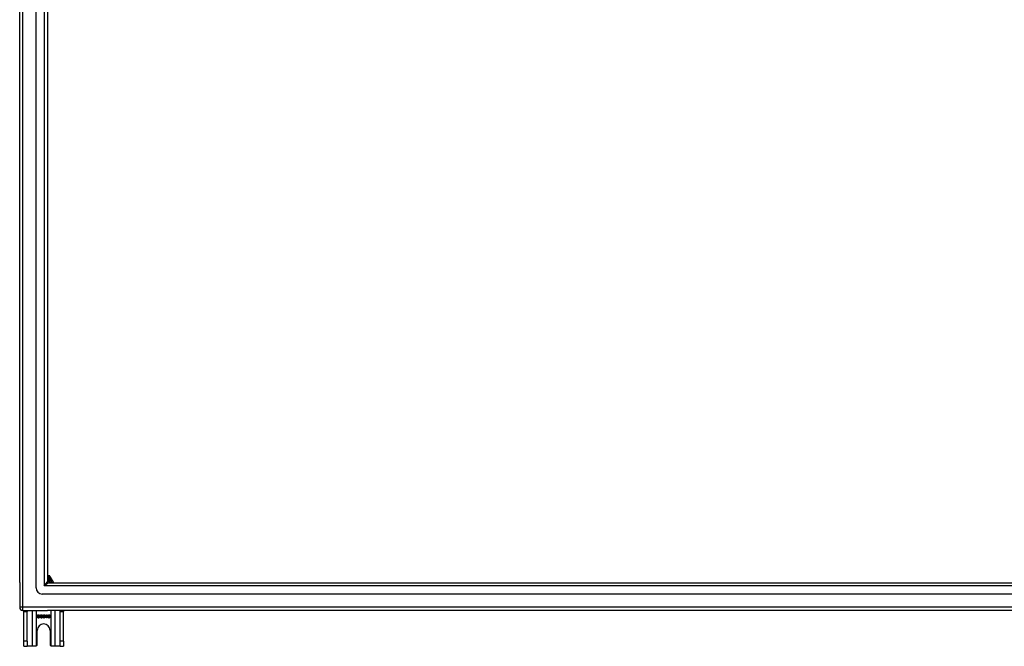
# Model space of a CAD drawing. Header units: inches. Extents: x 88 to 220, y 60 to 100.
# Tile 1 of 30: x 88 to 119, y 60 to 80. Entities that reach past the tile are written whole.
import ezdxf

# ---------------------------------------------------------------- set-up
doc = ezdxf.new("R2010")
doc.units = ezdxf.units.IN
doc.header["$MEASUREMENT"] = 0
doc.layers.add('Visible Edges(ANSI)', color=7, linetype='Continuous', lineweight=25)
doc.layers.add('Visible Tangent Edges(ANSI)', color=7, linetype='Continuous', lineweight=25)

msp = doc.modelspace()

# ---------------------------------------------------------------- linework, layer by layer
at = {"layer": 'Visible Edges(ANSI)'}
for p, q in [((88.099, 62.309), (88.099, 97.561)), ((88.61, 62.144), (88.61, 97.726)), ((88.965, 97.538), (88.965, 62.332)), ((88.099, 62.309), (88.099, 61.534)), ((88.993, 62.518), (88.965, 62.518)), ((89.029, 62.518), (88.993, 62.518)), ((88.996, 62.301), (153.202, 62.301)), ((89.065, 62.476), (89.046, 62.508)), ((89.166, 62.301), (89.065, 62.476)), ((153.39, 61.947), (88.807, 61.947)), ((88.198, 61.435), (88.965, 61.435)), ((88.224, 61.404), (88.224, 61.435)), ((88.224, 60.466), (88.224, 61.404)), ((88.329, 61.435), (88.329, 61.404)), ((88.329, 60.466), (88.329, 61.404)), ((154, 61.435), (88.965, 61.435)), ((89.369, 61.404), (89.369, 61.435)), ((89.369, 60.466), (89.369, 61.404)), ((89.474, 61.435), (89.474, 61.404)), ((89.474, 60.466), (89.474, 61.404)), ((88.645, 61.23), (88.658, 61.231)), ((88.722, 61.269), (88.709, 61.268)), ((88.738, 61.23), (88.751, 61.231)), ((88.815, 61.269), (88.802, 61.268)), ((88.831, 61.224), (88.844, 61.226)), ((88.845, 61.27), (88.832, 61.272)), ((88.856, 61.245), (88.857, 61.256)), ((88.918, 61.261), (88.918, 61.273)), ((88.943, 61.198), (88.943, 61.276)), ((88.955, 61.198), (88.943, 61.198)), ((88.947, 61.298), (88.955, 61.298)), ((88.955, 61.298), (88.955, 61.198)), ((89.05, 61.273), (89.038, 61.272)), ((88.646, 60.372), (88.646, 60.81)), ((89.052, 60.81), (89.052, 60.372)), ((88.224, 60.31), (88.224, 60.466)), ((88.329, 60.466), (88.329, 60.31)), ((89.369, 60.31), (89.369, 60.466)), ((89.474, 60.466), (89.474, 60.31)), ((88.224, 60.31), (88.329, 60.31)), ((88.493, 60.31), (88.329, 60.31)), ((88.584, 60.31), (88.493, 60.31)), ((89.205, 60.31), (89.114, 60.31)), ((89.369, 60.31), (89.205, 60.31)), ((89.369, 60.31), (89.474, 60.31))]:
    msp.add_line(p, q, dxfattribs=at)
at = {"layer": 'Visible Edges(ANSI)', "flags": 128}
for points in [[(88.688, 61.196), (88.685, 61.196), (88.681, 61.196), (88.678, 61.196), (88.675, 61.197), (88.673, 61.197), (88.67, 61.198), (88.667, 61.199), (88.665, 61.2), (88.663, 61.201), (88.661, 61.202), (88.659, 61.203), (88.657, 61.205), (88.655, 61.206), (88.654, 61.208), (88.652, 61.21), (88.651, 61.212), (88.65, 61.214), (88.648, 61.216), (88.648, 61.218), (88.647, 61.22), (88.646, 61.223), (88.646, 61.225), (88.645, 61.227), (88.645, 61.23)], [(88.649, 61.272), (88.649, 61.274), (88.649, 61.276), (88.65, 61.277), (88.65, 61.279), (88.651, 61.281), (88.651, 61.283), (88.652, 61.284), (88.653, 61.286), (88.654, 61.288), (88.656, 61.289), (88.657, 61.29), (88.659, 61.292), (88.66, 61.293), (88.662, 61.294), (88.664, 61.295), (88.666, 61.296), (88.668, 61.297), (88.67, 61.297), (88.672, 61.298), (88.675, 61.299), (88.677, 61.299), (88.679, 61.299), (88.682, 61.299), (88.684, 61.299)], [(88.663, 61.25), (88.662, 61.251), (88.661, 61.251), (88.66, 61.252), (88.659, 61.253), (88.658, 61.253), (88.657, 61.254), (88.656, 61.255), (88.655, 61.256), (88.654, 61.257), (88.654, 61.258), (88.653, 61.258), (88.652, 61.259), (88.652, 61.26), (88.651, 61.261), (88.651, 61.262), (88.651, 61.263), (88.65, 61.264), (88.65, 61.265), (88.65, 61.266), (88.649, 61.267), (88.649, 61.268), (88.649, 61.27), (88.649, 61.271), (88.649, 61.272)], [(88.658, 61.231), (88.658, 61.229), (88.658, 61.227), (88.659, 61.226), (88.659, 61.224), (88.66, 61.222), (88.66, 61.221), (88.661, 61.22), (88.662, 61.218), (88.663, 61.217), (88.664, 61.216), (88.665, 61.215), (88.666, 61.214), (88.667, 61.213), (88.669, 61.212), (88.67, 61.211), (88.672, 61.211), (88.674, 61.21), (88.675, 61.209), (88.677, 61.209), (88.679, 61.208), (88.681, 61.208), (88.683, 61.208), (88.685, 61.208), (88.687, 61.208)], [(88.685, 61.288), (88.683, 61.288), (88.681, 61.288), (88.679, 61.287), (88.677, 61.287), (88.676, 61.287), (88.674, 61.287), (88.673, 61.286), (88.672, 61.286), (88.67, 61.285), (88.669, 61.285), (88.668, 61.284), (88.667, 61.283), (88.666, 61.283), (88.666, 61.282), (88.665, 61.281), (88.664, 61.28), (88.664, 61.279), (88.663, 61.278), (88.663, 61.278), (88.662, 61.277), (88.662, 61.276), (88.662, 61.275), (88.662, 61.274), (88.662, 61.273)], [(88.662, 61.273), (88.662, 61.272), (88.662, 61.272), (88.662, 61.271), (88.662, 61.271), (88.662, 61.271), (88.662, 61.27), (88.662, 61.27), (88.662, 61.269), (88.662, 61.269), (88.662, 61.269), (88.662, 61.268), (88.663, 61.268), (88.663, 61.267), (88.663, 61.267), (88.663, 61.267), (88.663, 61.266), (88.664, 61.266), (88.664, 61.266), (88.664, 61.265), (88.664, 61.265), (88.665, 61.265), (88.665, 61.264), (88.665, 61.264), (88.666, 61.264)], [(88.7, 61.239), (88.7, 61.239), (88.699, 61.239), (88.698, 61.24), (88.697, 61.24), (88.695, 61.24), (88.694, 61.241), (88.692, 61.241), (88.691, 61.242), (88.689, 61.242), (88.687, 61.243), (88.685, 61.243), (88.683, 61.244), (88.68, 61.244), (88.678, 61.245), (88.676, 61.245), (88.674, 61.246), (88.672, 61.246), (88.671, 61.247), (88.669, 61.248), (88.668, 61.248), (88.666, 61.249), (88.665, 61.249), (88.664, 61.25), (88.663, 61.25)], [(88.666, 61.264), (88.666, 61.263), (88.667, 61.263), (88.668, 61.262), (88.67, 61.261), (88.671, 61.261), (88.673, 61.26), (88.674, 61.26), (88.676, 61.259), (88.678, 61.259), (88.681, 61.258), (88.683, 61.257), (88.686, 61.257), (88.688, 61.256), (88.691, 61.255), (88.693, 61.255), (88.695, 61.254), (88.697, 61.254), (88.699, 61.253), (88.701, 61.253), (88.703, 61.252), (88.704, 61.252), (88.706, 61.251), (88.707, 61.251), (88.708, 61.25)], [(88.684, 61.299), (88.687, 61.299), (88.69, 61.299), (88.692, 61.299), (88.695, 61.298), (88.697, 61.298), (88.699, 61.297), (88.702, 61.297), (88.704, 61.296), (88.706, 61.295), (88.708, 61.294), (88.71, 61.293), (88.711, 61.291), (88.713, 61.29), (88.714, 61.289), (88.716, 61.287), (88.717, 61.285), (88.718, 61.283), (88.719, 61.282), (88.72, 61.28), (88.721, 61.278), (88.721, 61.276), (88.721, 61.274), (88.722, 61.272), (88.722, 61.269)], [(88.709, 61.268), (88.709, 61.27), (88.709, 61.272), (88.708, 61.273), (88.708, 61.274), (88.708, 61.276), (88.707, 61.277), (88.706, 61.278), (88.706, 61.279), (88.705, 61.28), (88.704, 61.281), (88.703, 61.282), (88.702, 61.283), (88.701, 61.284), (88.7, 61.284), (88.699, 61.285), (88.698, 61.286), (88.696, 61.286), (88.695, 61.286), (88.693, 61.287), (88.692, 61.287), (88.69, 61.287), (88.688, 61.288), (88.687, 61.288), (88.685, 61.288)], [(88.687, 61.208), (88.689, 61.208), (88.691, 61.208), (88.693, 61.208), (88.694, 61.208), (88.696, 61.209), (88.698, 61.209), (88.699, 61.209), (88.701, 61.21), (88.702, 61.211), (88.703, 61.211), (88.705, 61.212), (88.706, 61.213), (88.707, 61.213), (88.708, 61.214), (88.709, 61.215), (88.709, 61.216), (88.71, 61.217), (88.711, 61.218), (88.711, 61.219), (88.711, 61.22), (88.712, 61.221), (88.712, 61.222), (88.712, 61.224), (88.712, 61.225)], [(88.725, 61.226), (88.725, 61.224), (88.725, 61.222), (88.724, 61.22), (88.724, 61.218), (88.723, 61.216), (88.722, 61.214), (88.721, 61.213), (88.72, 61.211), (88.719, 61.209), (88.718, 61.208), (88.716, 61.206), (88.715, 61.205), (88.713, 61.203), (88.711, 61.202), (88.709, 61.201), (88.707, 61.2), (88.705, 61.199), (88.703, 61.198), (88.7, 61.197), (88.698, 61.197), (88.696, 61.196), (88.693, 61.196), (88.691, 61.196), (88.688, 61.196)], [(88.712, 61.225), (88.712, 61.226), (88.712, 61.226), (88.712, 61.227), (88.712, 61.228), (88.712, 61.228), (88.711, 61.229), (88.711, 61.23), (88.711, 61.231), (88.711, 61.231), (88.71, 61.232), (88.71, 61.232), (88.709, 61.233), (88.709, 61.234), (88.708, 61.234), (88.708, 61.235), (88.707, 61.235), (88.707, 61.236), (88.706, 61.236), (88.705, 61.237), (88.704, 61.237), (88.703, 61.238), (88.702, 61.238), (88.701, 61.238), (88.7, 61.239)], [(88.708, 61.25), (88.709, 61.25), (88.711, 61.249), (88.712, 61.248), (88.713, 61.247), (88.714, 61.247), (88.715, 61.246), (88.716, 61.245), (88.717, 61.244), (88.718, 61.243), (88.719, 61.242), (88.72, 61.241), (88.721, 61.24), (88.721, 61.239), (88.722, 61.238), (88.723, 61.237), (88.723, 61.236), (88.723, 61.235), (88.724, 61.233), (88.724, 61.232), (88.724, 61.231), (88.725, 61.23), (88.725, 61.229), (88.725, 61.227), (88.725, 61.226)], [(88.781, 61.196), (88.778, 61.196), (88.775, 61.196), (88.772, 61.196), (88.769, 61.197), (88.766, 61.197), (88.763, 61.198), (88.761, 61.199), (88.758, 61.2), (88.756, 61.201), (88.754, 61.202), (88.752, 61.203), (88.75, 61.205), (88.748, 61.206), (88.747, 61.208), (88.745, 61.21), (88.744, 61.212), (88.743, 61.214), (88.742, 61.216), (88.741, 61.218), (88.74, 61.22), (88.739, 61.223), (88.739, 61.225), (88.739, 61.227), (88.738, 61.23)], [(88.742, 61.272), (88.742, 61.274), (88.742, 61.276), (88.743, 61.277), (88.743, 61.279), (88.744, 61.281), (88.745, 61.283), (88.745, 61.284), (88.746, 61.286), (88.748, 61.288), (88.749, 61.289), (88.75, 61.29), (88.752, 61.292), (88.753, 61.293), (88.755, 61.294), (88.757, 61.295), (88.759, 61.296), (88.761, 61.297), (88.763, 61.297), (88.766, 61.298), (88.768, 61.299), (88.77, 61.299), (88.773, 61.299), (88.775, 61.299), (88.777, 61.299)], [(88.756, 61.25), (88.755, 61.251), (88.754, 61.251), (88.753, 61.252), (88.752, 61.253), (88.751, 61.253), (88.75, 61.254), (88.749, 61.255), (88.748, 61.256), (88.748, 61.257), (88.747, 61.258), (88.746, 61.258), (88.746, 61.259), (88.745, 61.26), (88.745, 61.261), (88.744, 61.262), (88.744, 61.263), (88.743, 61.264), (88.743, 61.265), (88.743, 61.266), (88.743, 61.267), (88.742, 61.268), (88.742, 61.27), (88.742, 61.271), (88.742, 61.272)], [(88.751, 61.231), (88.751, 61.229), (88.752, 61.227), (88.752, 61.226), (88.752, 61.224), (88.753, 61.222), (88.754, 61.221), (88.754, 61.22), (88.755, 61.218), (88.756, 61.217), (88.757, 61.216), (88.758, 61.215), (88.759, 61.214), (88.761, 61.213), (88.762, 61.212), (88.763, 61.211), (88.765, 61.211), (88.767, 61.21), (88.769, 61.209), (88.771, 61.209), (88.772, 61.208), (88.774, 61.208), (88.776, 61.208), (88.778, 61.208), (88.781, 61.208)], [(88.778, 61.288), (88.776, 61.288), (88.774, 61.288), (88.772, 61.287), (88.771, 61.287), (88.769, 61.287), (88.768, 61.287), (88.766, 61.286), (88.765, 61.286), (88.764, 61.285), (88.762, 61.285), (88.761, 61.284), (88.76, 61.283), (88.76, 61.283), (88.759, 61.282), (88.758, 61.281), (88.757, 61.28), (88.757, 61.279), (88.756, 61.278), (88.756, 61.278), (88.756, 61.277), (88.755, 61.276), (88.755, 61.275), (88.755, 61.274), (88.755, 61.273)], [(88.755, 61.273), (88.755, 61.272), (88.755, 61.272), (88.755, 61.271), (88.755, 61.271), (88.755, 61.271), (88.755, 61.27), (88.755, 61.27), (88.755, 61.269), (88.755, 61.269), (88.756, 61.269), (88.756, 61.268), (88.756, 61.268), (88.756, 61.267), (88.756, 61.267), (88.756, 61.267), (88.757, 61.266), (88.757, 61.266), (88.757, 61.266), (88.757, 61.265), (88.758, 61.265), (88.758, 61.265), (88.758, 61.264), (88.758, 61.264), (88.759, 61.264)], [(88.794, 61.239), (88.793, 61.239), (88.792, 61.239), (88.791, 61.24), (88.79, 61.24), (88.789, 61.24), (88.787, 61.241), (88.786, 61.241), (88.784, 61.242), (88.782, 61.242), (88.78, 61.243), (88.778, 61.243), (88.776, 61.244), (88.773, 61.244), (88.771, 61.245), (88.769, 61.245), (88.767, 61.246), (88.766, 61.246), (88.764, 61.247), (88.762, 61.248), (88.761, 61.248), (88.76, 61.249), (88.758, 61.249), (88.757, 61.25), (88.756, 61.25)], [(88.759, 61.264), (88.76, 61.263), (88.76, 61.263), (88.761, 61.262), (88.763, 61.261), (88.764, 61.261), (88.766, 61.26), (88.768, 61.26), (88.769, 61.259), (88.772, 61.259), (88.774, 61.258), (88.776, 61.257), (88.779, 61.257), (88.781, 61.256), (88.784, 61.255), (88.786, 61.255), (88.789, 61.254), (88.791, 61.254), (88.793, 61.253), (88.794, 61.253), (88.796, 61.252), (88.797, 61.252), (88.799, 61.251), (88.8, 61.251), (88.801, 61.25)], [(88.777, 61.299), (88.78, 61.299), (88.783, 61.299), (88.785, 61.299), (88.788, 61.298), (88.79, 61.298), (88.793, 61.297), (88.795, 61.297), (88.797, 61.296), (88.799, 61.295), (88.801, 61.294), (88.803, 61.293), (88.805, 61.291), (88.806, 61.29), (88.808, 61.289), (88.809, 61.287), (88.81, 61.285), (88.811, 61.283), (88.812, 61.282), (88.813, 61.28), (88.814, 61.278), (88.814, 61.276), (88.815, 61.274), (88.815, 61.272), (88.815, 61.269)], [(88.802, 61.268), (88.802, 61.27), (88.802, 61.272), (88.802, 61.273), (88.801, 61.274), (88.801, 61.276), (88.8, 61.277), (88.8, 61.278), (88.799, 61.279), (88.798, 61.28), (88.797, 61.281), (88.796, 61.282), (88.796, 61.283), (88.794, 61.284), (88.793, 61.284), (88.792, 61.285), (88.791, 61.286), (88.79, 61.286), (88.788, 61.286), (88.787, 61.287), (88.785, 61.287), (88.783, 61.287), (88.782, 61.288), (88.78, 61.288), (88.778, 61.288)], [(88.818, 61.226), (88.818, 61.224), (88.818, 61.222), (88.817, 61.22), (88.817, 61.218), (88.816, 61.216), (88.816, 61.214), (88.815, 61.213), (88.814, 61.211), (88.812, 61.209), (88.811, 61.208), (88.81, 61.206), (88.808, 61.205), (88.806, 61.203), (88.804, 61.202), (88.802, 61.201), (88.8, 61.2), (88.798, 61.199), (88.796, 61.198), (88.794, 61.197), (88.791, 61.197), (88.789, 61.196), (88.786, 61.196), (88.784, 61.196), (88.781, 61.196)], [(88.781, 61.208), (88.782, 61.208), (88.784, 61.208), (88.786, 61.208), (88.788, 61.208), (88.789, 61.209), (88.791, 61.209), (88.792, 61.209), (88.794, 61.21), (88.795, 61.211), (88.797, 61.211), (88.798, 61.212), (88.799, 61.213), (88.8, 61.213), (88.801, 61.214), (88.802, 61.215), (88.803, 61.216), (88.803, 61.217), (88.804, 61.218), (88.804, 61.219), (88.805, 61.22), (88.805, 61.221), (88.805, 61.222), (88.805, 61.224), (88.805, 61.225)], [(88.805, 61.225), (88.805, 61.226), (88.805, 61.226), (88.805, 61.227), (88.805, 61.228), (88.805, 61.228), (88.805, 61.229), (88.804, 61.23), (88.804, 61.231), (88.804, 61.231), (88.803, 61.232), (88.803, 61.232), (88.803, 61.233), (88.802, 61.234), (88.802, 61.234), (88.801, 61.235), (88.8, 61.235), (88.8, 61.236), (88.799, 61.236), (88.798, 61.237), (88.797, 61.237), (88.797, 61.238), (88.796, 61.238), (88.795, 61.238), (88.794, 61.239)], [(88.801, 61.25), (88.803, 61.25), (88.804, 61.249), (88.805, 61.248), (88.806, 61.247), (88.808, 61.247), (88.809, 61.246), (88.81, 61.245), (88.811, 61.244), (88.812, 61.243), (88.812, 61.242), (88.813, 61.241), (88.814, 61.24), (88.815, 61.239), (88.815, 61.238), (88.816, 61.237), (88.816, 61.236), (88.817, 61.235), (88.817, 61.233), (88.817, 61.232), (88.818, 61.231), (88.818, 61.23), (88.818, 61.229), (88.818, 61.227), (88.818, 61.226)], [(88.863, 61.196), (88.861, 61.196), (88.859, 61.196), (88.857, 61.196), (88.855, 61.197), (88.853, 61.197), (88.851, 61.198), (88.849, 61.199), (88.847, 61.199), (88.846, 61.2), (88.844, 61.201), (88.843, 61.203), (88.841, 61.204), (88.84, 61.205), (88.838, 61.207), (88.837, 61.208), (88.836, 61.21), (88.835, 61.211), (88.834, 61.213), (88.834, 61.215), (88.833, 61.216), (88.832, 61.218), (88.832, 61.22), (88.832, 61.222), (88.831, 61.224)], [(88.832, 61.272), (88.833, 61.274), (88.833, 61.276), (88.834, 61.278), (88.835, 61.28), (88.835, 61.281), (88.836, 61.283), (88.837, 61.285), (88.838, 61.286), (88.839, 61.287), (88.84, 61.289), (88.841, 61.29), (88.843, 61.291), (88.844, 61.292), (88.846, 61.293), (88.847, 61.294), (88.848, 61.295), (88.85, 61.296), (88.852, 61.296), (88.853, 61.297), (88.855, 61.297), (88.857, 61.298), (88.859, 61.298), (88.861, 61.298), (88.863, 61.298)], [(88.844, 61.226), (88.844, 61.224), (88.844, 61.222), (88.845, 61.221), (88.845, 61.219), (88.846, 61.218), (88.846, 61.217), (88.847, 61.216), (88.848, 61.214), (88.848, 61.213), (88.849, 61.212), (88.85, 61.211), (88.851, 61.211), (88.852, 61.21), (88.852, 61.209), (88.853, 61.209), (88.854, 61.208), (88.855, 61.208), (88.856, 61.207), (88.857, 61.207), (88.858, 61.207), (88.86, 61.206), (88.861, 61.206), (88.862, 61.206), (88.863, 61.206)], [(88.863, 61.288), (88.862, 61.288), (88.861, 61.288), (88.859, 61.288), (88.858, 61.287), (88.857, 61.287), (88.856, 61.287), (88.855, 61.286), (88.854, 61.286), (88.853, 61.285), (88.853, 61.285), (88.852, 61.284), (88.851, 61.283), (88.85, 61.283), (88.849, 61.282), (88.849, 61.281), (88.848, 61.28), (88.848, 61.279), (88.847, 61.278), (88.846, 61.277), (88.846, 61.275), (88.846, 61.274), (88.845, 61.273), (88.845, 61.271), (88.845, 61.27)], [(88.864, 61.246), (88.864, 61.246), (88.864, 61.246), (88.863, 61.246), (88.863, 61.246), (88.863, 61.246), (88.862, 61.246), (88.862, 61.246), (88.862, 61.246), (88.861, 61.246), (88.861, 61.246), (88.861, 61.246), (88.86, 61.246), (88.86, 61.246), (88.86, 61.246), (88.859, 61.246), (88.859, 61.246), (88.858, 61.246), (88.858, 61.246), (88.858, 61.246), (88.857, 61.245), (88.857, 61.245), (88.856, 61.245), (88.856, 61.245), (88.856, 61.245)], [(88.857, 61.256), (88.857, 61.256), (88.857, 61.256), (88.857, 61.256), (88.857, 61.256), (88.857, 61.256), (88.857, 61.256), (88.858, 61.256), (88.858, 61.256), (88.858, 61.256), (88.858, 61.256), (88.858, 61.256), (88.858, 61.256), (88.858, 61.256), (88.858, 61.256), (88.858, 61.256), (88.858, 61.256), (88.858, 61.256), (88.858, 61.256), (88.858, 61.256), (88.859, 61.256), (88.859, 61.256), (88.859, 61.256), (88.859, 61.256), (88.859, 61.256)], [(88.859, 61.256), (88.86, 61.256), (88.861, 61.256), (88.863, 61.256), (88.864, 61.256), (88.865, 61.256), (88.866, 61.257), (88.867, 61.257), (88.869, 61.257), (88.87, 61.258), (88.871, 61.258), (88.872, 61.259), (88.873, 61.26), (88.874, 61.26), (88.875, 61.261), (88.876, 61.262), (88.876, 61.263), (88.877, 61.264), (88.878, 61.265), (88.878, 61.266), (88.879, 61.267), (88.879, 61.268), (88.879, 61.27), (88.879, 61.271), (88.879, 61.272)], [(88.863, 61.298), (88.865, 61.298), (88.867, 61.298), (88.869, 61.298), (88.87, 61.297), (88.872, 61.297), (88.874, 61.296), (88.876, 61.295), (88.878, 61.294), (88.879, 61.294), (88.881, 61.293), (88.882, 61.292), (88.884, 61.29), (88.885, 61.289), (88.886, 61.288), (88.887, 61.286), (88.888, 61.285), (88.889, 61.283), (88.89, 61.282), (88.89, 61.28), (88.891, 61.279), (88.891, 61.277), (88.892, 61.275), (88.892, 61.274), (88.892, 61.272)], [(88.879, 61.272), (88.879, 61.273), (88.879, 61.275), (88.879, 61.276), (88.879, 61.277), (88.878, 61.278), (88.878, 61.279), (88.878, 61.279), (88.877, 61.28), (88.877, 61.281), (88.876, 61.282), (88.875, 61.283), (88.875, 61.284), (88.874, 61.284), (88.873, 61.285), (88.872, 61.285), (88.871, 61.286), (88.87, 61.286), (88.869, 61.287), (88.868, 61.287), (88.867, 61.287), (88.866, 61.288), (88.865, 61.288), (88.864, 61.288), (88.863, 61.288)], [(88.897, 61.227), (88.897, 61.225), (88.896, 61.223), (88.896, 61.221), (88.896, 61.219), (88.895, 61.217), (88.894, 61.215), (88.893, 61.213), (88.892, 61.212), (88.891, 61.21), (88.89, 61.208), (88.889, 61.207), (88.887, 61.205), (88.886, 61.204), (88.884, 61.202), (88.882, 61.201), (88.88, 61.2), (88.878, 61.199), (88.876, 61.198), (88.874, 61.198), (88.872, 61.197), (88.87, 61.197), (88.868, 61.196), (88.865, 61.196), (88.863, 61.196)], [(88.863, 61.206), (88.865, 61.206), (88.866, 61.206), (88.867, 61.206), (88.869, 61.207), (88.87, 61.207), (88.871, 61.208), (88.872, 61.208), (88.873, 61.209), (88.875, 61.209), (88.876, 61.21), (88.877, 61.211), (88.878, 61.212), (88.879, 61.213), (88.88, 61.214), (88.88, 61.215), (88.881, 61.216), (88.882, 61.218), (88.882, 61.219), (88.883, 61.22), (88.883, 61.221), (88.883, 61.223), (88.884, 61.224), (88.884, 61.226), (88.884, 61.227)], [(88.884, 61.227), (88.884, 61.228), (88.884, 61.23), (88.883, 61.231), (88.883, 61.232), (88.883, 61.233), (88.882, 61.235), (88.882, 61.236), (88.881, 61.237), (88.881, 61.238), (88.88, 61.239), (88.879, 61.24), (88.878, 61.241), (88.877, 61.242), (88.876, 61.243), (88.875, 61.243), (88.874, 61.244), (88.873, 61.245), (88.872, 61.245), (88.871, 61.245), (88.869, 61.246), (88.868, 61.246), (88.867, 61.246), (88.866, 61.246), (88.864, 61.246)], [(88.892, 61.272), (88.892, 61.271), (88.892, 61.27), (88.892, 61.269), (88.891, 61.268), (88.891, 61.267), (88.891, 61.266), (88.891, 61.265), (88.89, 61.264), (88.89, 61.263), (88.889, 61.262), (88.889, 61.261), (88.888, 61.26), (88.888, 61.259), (88.887, 61.259), (88.886, 61.258), (88.886, 61.257), (88.885, 61.256), (88.884, 61.255), (88.883, 61.255), (88.882, 61.254), (88.881, 61.254), (88.88, 61.253), (88.879, 61.252), (88.878, 61.252)], [(88.878, 61.252), (88.88, 61.251), (88.881, 61.251), (88.882, 61.251), (88.884, 61.25), (88.885, 61.249), (88.886, 61.249), (88.887, 61.248), (88.888, 61.247), (88.889, 61.246), (88.89, 61.245), (88.891, 61.244), (88.892, 61.243), (88.893, 61.242), (88.893, 61.241), (88.894, 61.24), (88.895, 61.239), (88.895, 61.237), (88.896, 61.236), (88.896, 61.235), (88.896, 61.233), (88.896, 61.232), (88.897, 61.23), (88.897, 61.229), (88.897, 61.227)], [(88.918, 61.273), (88.92, 61.274), (88.922, 61.275), (88.923, 61.275), (88.925, 61.276), (88.926, 61.277), (88.928, 61.278), (88.929, 61.279), (88.931, 61.28), (88.932, 61.281), (88.934, 61.282), (88.935, 61.283), (88.936, 61.285), (88.937, 61.286), (88.939, 61.287), (88.94, 61.288), (88.941, 61.289), (88.942, 61.29), (88.943, 61.291), (88.944, 61.293), (88.944, 61.294), (88.945, 61.295), (88.946, 61.296), (88.947, 61.297), (88.947, 61.298)], [(88.943, 61.276), (88.942, 61.275), (88.941, 61.274), (88.94, 61.274), (88.94, 61.273), (88.939, 61.272), (88.938, 61.272), (88.937, 61.271), (88.936, 61.27), (88.935, 61.27), (88.933, 61.269), (88.932, 61.268), (88.931, 61.267), (88.93, 61.267), (88.929, 61.266), (88.928, 61.265), (88.927, 61.265), (88.925, 61.264), (88.924, 61.264), (88.923, 61.263), (88.922, 61.263), (88.921, 61.262), (88.92, 61.262), (88.919, 61.261), (88.918, 61.261)], [(88.986, 61.244), (88.986, 61.247), (88.986, 61.249), (88.986, 61.251), (88.986, 61.254), (88.986, 61.256), (88.987, 61.258), (88.987, 61.26), (88.987, 61.262), (88.988, 61.264), (88.988, 61.266), (88.988, 61.268), (88.989, 61.269), (88.989, 61.271), (88.99, 61.273), (88.99, 61.274), (88.991, 61.276), (88.991, 61.278), (88.992, 61.279), (88.993, 61.28), (88.993, 61.282), (88.994, 61.283), (88.995, 61.284), (88.996, 61.285), (88.997, 61.287)], [(89.021, 61.196), (89.018, 61.196), (89.016, 61.196), (89.013, 61.197), (89.011, 61.197), (89.009, 61.198), (89.007, 61.199), (89.005, 61.2), (89.003, 61.201), (89.001, 61.202), (88.999, 61.204), (88.997, 61.205), (88.996, 61.207), (88.994, 61.209), (88.993, 61.211), (88.991, 61.214), (88.99, 61.216), (88.989, 61.219), (88.988, 61.222), (88.988, 61.225), (88.987, 61.229), (88.987, 61.232), (88.986, 61.236), (88.986, 61.24), (88.986, 61.244)], [(88.997, 61.287), (88.998, 61.287), (88.998, 61.288), (88.999, 61.289), (89, 61.29), (89.001, 61.291), (89.002, 61.292), (89.003, 61.292), (89.004, 61.293), (89.005, 61.294), (89.006, 61.294), (89.007, 61.295), (89.008, 61.295), (89.009, 61.296), (89.01, 61.296), (89.011, 61.296), (89.012, 61.297), (89.013, 61.297), (89.014, 61.297), (89.016, 61.298), (89.017, 61.298), (89.018, 61.298), (89.019, 61.298), (89.021, 61.298), (89.022, 61.298)], [(89.011, 61.285), (89.01, 61.284), (89.009, 61.283), (89.008, 61.282), (89.007, 61.281), (89.006, 61.28), (89.006, 61.279), (89.005, 61.278), (89.004, 61.277), (89.004, 61.276), (89.003, 61.275), (89.002, 61.274), (89.002, 61.272), (89.001, 61.271), (89.001, 61.269), (89, 61.268), (89, 61.266), (88.999, 61.264), (88.999, 61.262), (88.999, 61.26), (88.999, 61.258), (88.998, 61.256), (88.998, 61.254), (88.998, 61.252), (88.998, 61.249)], [(88.998, 61.249), (88.999, 61.25), (89, 61.251), (89.001, 61.252), (89.001, 61.253), (89.002, 61.254), (89.003, 61.255), (89.004, 61.256), (89.005, 61.257), (89.006, 61.257), (89.007, 61.258), (89.008, 61.259), (89.009, 61.259), (89.01, 61.26), (89.011, 61.26), (89.012, 61.261), (89.013, 61.261), (89.015, 61.261), (89.016, 61.262), (89.017, 61.262), (89.018, 61.262), (89.019, 61.262), (89.02, 61.262), (89.021, 61.262), (89.023, 61.262)], [(89.02, 61.252), (89.019, 61.252), (89.017, 61.251), (89.016, 61.251), (89.015, 61.251), (89.014, 61.251), (89.012, 61.25), (89.011, 61.25), (89.01, 61.249), (89.009, 61.248), (89.008, 61.247), (89.007, 61.247), (89.006, 61.246), (89.005, 61.245), (89.004, 61.244), (89.003, 61.242), (89.003, 61.241), (89.002, 61.24), (89.002, 61.239), (89.001, 61.237), (89.001, 61.236), (89, 61.235), (89, 61.233), (89, 61.232), (89, 61.23)], [(89, 61.23), (89, 61.228), (89, 61.227), (89, 61.225), (89.001, 61.224), (89.001, 61.222), (89.002, 61.221), (89.002, 61.219), (89.003, 61.218), (89.004, 61.216), (89.004, 61.215), (89.005, 61.214), (89.006, 61.213), (89.007, 61.212), (89.008, 61.211), (89.009, 61.21), (89.01, 61.209), (89.012, 61.208), (89.013, 61.208), (89.014, 61.207), (89.015, 61.207), (89.017, 61.206), (89.018, 61.206), (89.019, 61.206), (89.02, 61.206)], [(89.021, 61.288), (89.021, 61.288), (89.02, 61.288), (89.02, 61.288), (89.019, 61.288), (89.019, 61.288), (89.018, 61.288), (89.018, 61.288), (89.017, 61.288), (89.017, 61.287), (89.016, 61.287), (89.016, 61.287), (89.016, 61.287), (89.015, 61.287), (89.015, 61.287), (89.014, 61.287), (89.014, 61.286), (89.014, 61.286), (89.013, 61.286), (89.013, 61.286), (89.012, 61.286), (89.012, 61.285), (89.012, 61.285), (89.011, 61.285), (89.011, 61.285)], [(89.039, 61.229), (89.039, 61.231), (89.039, 61.233), (89.039, 61.234), (89.039, 61.236), (89.038, 61.237), (89.038, 61.239), (89.038, 61.24), (89.037, 61.241), (89.036, 61.242), (89.036, 61.244), (89.035, 61.245), (89.034, 61.246), (89.033, 61.247), (89.032, 61.247), (89.031, 61.248), (89.03, 61.249), (89.029, 61.25), (89.028, 61.25), (89.027, 61.251), (89.025, 61.251), (89.024, 61.251), (89.023, 61.251), (89.021, 61.252), (89.02, 61.252)], [(89.02, 61.206), (89.022, 61.206), (89.023, 61.206), (89.024, 61.206), (89.025, 61.207), (89.027, 61.207), (89.028, 61.208), (89.029, 61.208), (89.03, 61.209), (89.031, 61.21), (89.032, 61.21), (89.033, 61.211), (89.034, 61.212), (89.035, 61.213), (89.036, 61.215), (89.036, 61.216), (89.037, 61.217), (89.038, 61.218), (89.038, 61.22), (89.038, 61.221), (89.039, 61.223), (89.039, 61.224), (89.039, 61.226), (89.039, 61.228), (89.039, 61.229)], [(89.033, 61.283), (89.033, 61.283), (89.033, 61.284), (89.032, 61.284), (89.032, 61.284), (89.031, 61.285), (89.031, 61.285), (89.03, 61.285), (89.03, 61.286), (89.029, 61.286), (89.029, 61.286), (89.028, 61.286), (89.028, 61.287), (89.027, 61.287), (89.027, 61.287), (89.026, 61.287), (89.026, 61.287), (89.025, 61.287), (89.025, 61.288), (89.024, 61.288), (89.024, 61.288), (89.023, 61.288), (89.022, 61.288), (89.022, 61.288), (89.021, 61.288)], [(89.052, 61.23), (89.052, 61.228), (89.052, 61.225), (89.052, 61.223), (89.051, 61.221), (89.05, 61.219), (89.05, 61.217), (89.049, 61.215), (89.048, 61.213), (89.047, 61.211), (89.046, 61.209), (89.045, 61.207), (89.043, 61.205), (89.042, 61.204), (89.04, 61.203), (89.039, 61.201), (89.037, 61.2), (89.035, 61.199), (89.033, 61.198), (89.031, 61.198), (89.029, 61.197), (89.027, 61.197), (89.025, 61.196), (89.023, 61.196), (89.021, 61.196)], [(89.022, 61.298), (89.024, 61.298), (89.026, 61.298), (89.028, 61.298), (89.029, 61.297), (89.031, 61.297), (89.033, 61.296), (89.034, 61.296), (89.036, 61.295), (89.037, 61.294), (89.039, 61.293), (89.04, 61.292), (89.041, 61.291), (89.042, 61.29), (89.044, 61.289), (89.045, 61.288), (89.046, 61.286), (89.046, 61.285), (89.047, 61.283), (89.048, 61.282), (89.049, 61.28), (89.049, 61.279), (89.05, 61.277), (89.05, 61.275), (89.05, 61.273)], [(89.023, 61.262), (89.025, 61.262), (89.026, 61.262), (89.028, 61.262), (89.03, 61.261), (89.032, 61.261), (89.034, 61.26), (89.036, 61.259), (89.037, 61.258), (89.039, 61.257), (89.04, 61.256), (89.042, 61.255), (89.043, 61.253), (89.045, 61.252), (89.046, 61.25), (89.047, 61.249), (89.048, 61.247), (89.049, 61.245), (89.05, 61.243), (89.051, 61.241), (89.051, 61.239), (89.052, 61.237), (89.052, 61.235), (89.052, 61.232), (89.052, 61.23)], [(89.038, 61.272), (89.038, 61.273), (89.038, 61.273), (89.038, 61.274), (89.038, 61.274), (89.037, 61.275), (89.037, 61.275), (89.037, 61.276), (89.037, 61.276), (89.037, 61.277), (89.037, 61.277), (89.036, 61.278), (89.036, 61.278), (89.036, 61.279), (89.036, 61.279), (89.036, 61.28), (89.035, 61.28), (89.035, 61.28), (89.035, 61.281), (89.035, 61.281), (89.034, 61.281), (89.034, 61.282), (89.034, 61.282), (89.034, 61.282), (89.033, 61.283)], [(88.627, 60.328), (88.626, 60.327), (88.625, 60.326), (88.623, 60.324), (88.621, 60.323), (88.62, 60.322), (88.618, 60.321), (88.616, 60.319), (88.615, 60.318), (88.613, 60.317), (88.611, 60.316), (88.609, 60.316), (88.607, 60.315), (88.605, 60.314), (88.603, 60.313), (88.601, 60.313), (88.599, 60.312), (88.597, 60.312), (88.595, 60.311), (88.593, 60.311), (88.591, 60.311), (88.589, 60.31), (88.587, 60.31), (88.586, 60.31), (88.584, 60.31)], [(89.114, 60.31), (89.112, 60.31), (89.11, 60.31), (89.108, 60.31), (89.106, 60.311), (89.104, 60.311), (89.102, 60.311), (89.1, 60.312), (89.098, 60.312), (89.096, 60.313), (89.094, 60.313), (89.092, 60.314), (89.09, 60.315), (89.088, 60.316), (89.086, 60.316), (89.085, 60.317), (89.083, 60.318), (89.081, 60.319), (89.079, 60.321), (89.078, 60.322), (89.076, 60.323), (89.074, 60.324), (89.073, 60.326), (89.071, 60.327), (89.07, 60.328)]]:
    msp.add_lwpolyline(points, dxfattribs=at)
at = {"layer": 'Visible Edges(ANSI)'}
for centre, radius, start, end in [((88.849, 62.185), 0.325, 20.9514, 69.0486), ((88.849, 62.185), 0.226, 30.8668, 59.1332), ((88.996, 62.332), 0.031, 180, 270), ((89.029, 62.498), 0.0197, 30, 90), ((88.807, 62.144), 0.197, 180, 270), ((88.198, 61.534), 0.099, 180, 270), ((88.849, 60.81), 0.203, 0, 180), ((88.584, 60.372), 0.062, 314.9335, 0), ((89.114, 60.372), 0.062, 180, 225.0665)]:
    msp.add_arc(centre, radius, start, end, dxfattribs=at)
at = {"layer": 'Visible Tangent Edges(ANSI)'}
for p, q in [((88.198, 61.534), (88.198, 98.336)), ((88.866, 97.668), (88.866, 62.202)), ((88.866, 62.202), (88.965, 62.332)), ((88.996, 62.301), (88.866, 62.202)), ((88.993, 62.498), (88.993, 62.518)), ((88.993, 62.498), (89.029, 62.498)), ((89.029, 62.518), (89.029, 62.498)), ((89.029, 62.498), (89.046, 62.508)), ((89.029, 62.498), (89.048, 62.466)), ((89.048, 62.466), (89.065, 62.476)), ((153.332, 62.202), (88.866, 62.202)), ((88.198, 61.534), (88.099, 61.534)), ((88.198, 61.435), (88.198, 61.534)), ((154, 61.534), (88.198, 61.534)), ((88.224, 61.404), (88.329, 61.404)), ((88.493, 61.435), (88.493, 60.31)), ((88.627, 60.328), (88.627, 61.435)), ((89.07, 61.435), (89.07, 60.328)), ((89.205, 60.31), (89.205, 61.435)), ((89.369, 61.404), (89.474, 61.404)), ((88.329, 60.466), (88.224, 60.466)), ((89.474, 60.466), (89.369, 60.466))]:
    msp.add_line(p, q, dxfattribs=at)
at = {"layer": 'Visible Tangent Edges(ANSI)', "flags": 128}
for points in [[(88.965, 62.503), (88.966, 62.503), (88.967, 62.503), (88.968, 62.503), (88.97, 62.503), (88.971, 62.502), (88.972, 62.502), (88.973, 62.502), (88.974, 62.502), (88.975, 62.502), (88.977, 62.501), (88.978, 62.501), (88.979, 62.501), (88.98, 62.501), (88.981, 62.5), (88.982, 62.5), (88.983, 62.5), (88.985, 62.5), (88.986, 62.5), (88.987, 62.499), (88.988, 62.499), (88.989, 62.499), (88.99, 62.499), (88.991, 62.498), (88.993, 62.498)], [(89.048, 62.466), (89.053, 62.461), (89.058, 62.455), (89.063, 62.449), (89.068, 62.443), (89.073, 62.436), (89.078, 62.43), (89.083, 62.424), (89.088, 62.417), (89.093, 62.411), (89.098, 62.404), (89.103, 62.397), (89.108, 62.39), (89.112, 62.383), (89.117, 62.376), (89.122, 62.369), (89.126, 62.362), (89.131, 62.354), (89.135, 62.347), (89.139, 62.339), (89.143, 62.332), (89.147, 62.324), (89.151, 62.316), (89.155, 62.309), (89.159, 62.301)]]:
    msp.add_lwpolyline(points, dxfattribs=at)
at = {"layer": 'Visible Tangent Edges(ANSI)'}
for radius, start, end in [(0.285, 24.01, 65.99), (0.246, 28.1642, 61.8358), (0.344, 54.6913, 65.3087)]:
    msp.add_arc((88.849, 62.185), radius, start, end, dxfattribs=at)

doc.saveas('drawing.dxf')
